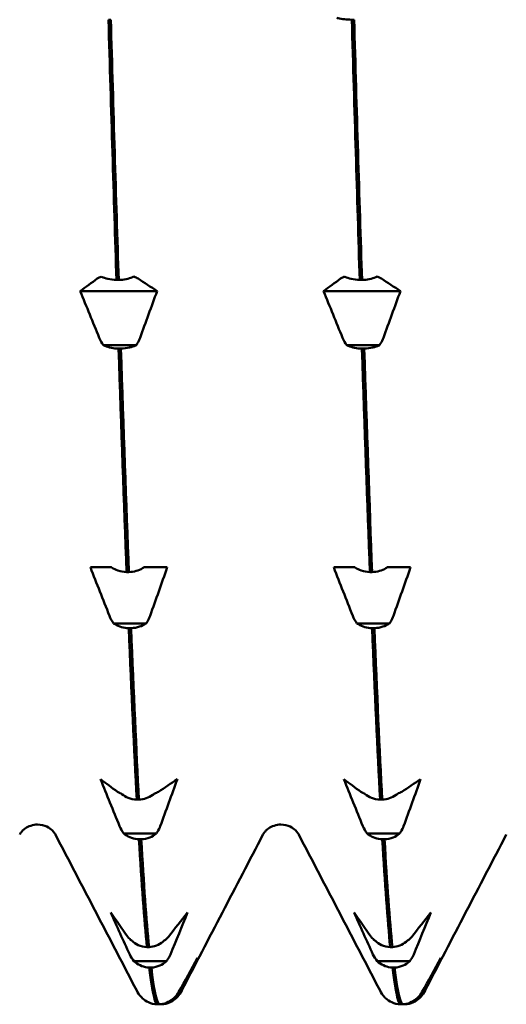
# Model space of a CAD drawing. Header units: millimetres. Extents: x 41 to 198, y 72 to 247.
# Tile 7 of 39: x 108.4 to 112.04, y 124.32 to 131.67. Entities that reach past the tile are written whole.
import ezdxf

# ---------------------------------------------------------------- set-up
doc = ezdxf.new("R2010")
doc.units = ezdxf.units.MM
doc.layers.add('Видимый контур (ГОСТ)', color=7, linetype='Continuous', lineweight=50)

msp = doc.modelspace()

# ---------------------------------------------------------------- linework, layer by layer
at = {"layer": 'Видимый контур (ГОСТ)'}
for p, q in [((109.0837, 131.6703), (109.0667, 131.6703)), ((110.8998, 131.6703), (110.8828, 131.6703)), ((109.1258, 129.729), (109.1428, 129.729)), ((110.9419, 129.729), (110.9589, 129.729)), ((109.4292, 129.6457), (108.856, 129.6457)), ((111.2453, 129.6457), (110.6721, 129.6457)), ((109.2726, 129.2418), (109.0292, 129.2418)), ((109.1594, 129.2167), (109.1424, 129.2167)), ((111.0887, 129.2418), (110.8453, 129.2418)), ((110.9755, 129.2167), (110.9585, 129.2167)), ((108.9316, 127.585), (109.0589, 127.585)), ((109.0589, 127.585), (109.0882, 127.585)), ((109.2015, 127.5496), (109.2184, 127.5496)), ((109.3316, 127.585), (109.3631, 127.585)), ((109.3631, 127.585), (109.5049, 127.585)), ((110.7477, 127.585), (110.875, 127.585)), ((110.875, 127.585), (110.9043, 127.585)), ((111.0176, 127.5496), (111.0345, 127.5496)), ((111.1477, 127.585), (111.1792, 127.585)), ((111.1792, 127.585), (111.321, 127.585)), ((109.3483, 127.1668), (109.1049, 127.1668)), ((111.1644, 127.1668), (110.921, 127.1668)), ((109.235, 127.1314), (109.2181, 127.1314)), ((111.0511, 127.1314), (111.0342, 127.1314)), ((109.2771, 125.8522), (109.2941, 125.8522)), ((111.0932, 125.8522), (111.1102, 125.8522)), ((109.4239, 125.5998), (109.1806, 125.5998)), ((109.3107, 125.5565), (109.2937, 125.5565)), ((111.24, 125.5998), (110.9967, 125.5998)), ((111.1268, 125.5565), (111.1098, 125.5565)), ((109.3528, 124.7523), (109.3698, 124.7523)), ((111.1689, 124.7523), (111.1859, 124.7523)), ((109.4996, 124.6476), (109.2563, 124.6476)), ((109.3864, 124.5993), (109.3694, 124.5993)), ((111.3157, 124.6476), (111.0724, 124.6476)), ((111.2025, 124.5993), (111.1855, 124.5993)), ((109.5753, 124.375), (109.5586, 124.375)), ((111.3914, 124.375), (111.3747, 124.375)), ((109.4285, 124.325), (109.4455, 124.325)), ((109.4621, 124.325), (109.4455, 124.325)), ((111.2446, 124.325), (111.2616, 124.325)), ((111.2782, 124.325), (111.2616, 124.325))]:
    msp.add_line(p, q, dxfattribs=at)
for points in [[(109.0667, 131.6703), (109.0864, 130.9981), (109.1061, 130.3464), (109.1258, 129.729)], [(109.1428, 129.729), (109.1231, 130.3464), (109.1034, 130.9981), (109.0837, 131.6703)], [(110.8828, 131.6703), (110.9025, 130.9981), (110.9222, 130.3464), (110.9419, 129.729)], [(110.9589, 129.729), (110.9392, 130.3464), (110.9195, 130.9981), (110.8998, 131.6703)], [(108.856, 129.6457), (108.8979, 129.6769), (108.9403, 129.7081), (108.9833, 129.7392)], [(109.2559, 129.754), (109.2684, 129.7496), (109.279, 129.7447), (109.2874, 129.7392)], [(109.2874, 129.7392), (109.3351, 129.7081), (109.3823, 129.6769), (109.4292, 129.6457)], [(110.6721, 129.6457), (110.714, 129.6769), (110.7564, 129.7081), (110.7994, 129.7392)], [(111.072, 129.754), (111.0845, 129.7496), (111.0951, 129.7447), (111.1035, 129.7392)], [(111.1035, 129.7392), (111.1512, 129.7081), (111.1984, 129.6769), (111.2453, 129.6457)], [(108.9977, 129.2971), (108.9501, 129.413), (108.9028, 129.5293), (108.856, 129.6457)], [(109.4292, 129.6457), (109.3873, 129.5293), (109.3448, 129.413), (109.3019, 129.2971)], [(110.8138, 129.2971), (110.7662, 129.413), (110.7189, 129.5293), (110.6721, 129.6457)], [(111.2453, 129.6457), (111.2034, 129.5293), (111.1609, 129.413), (111.118, 129.2971)], [(109.0292, 129.2418), (109.0168, 129.258), (109.0061, 129.2766), (108.9977, 129.2971)], [(110.8453, 129.2418), (110.8329, 129.258), (110.8222, 129.2766), (110.8138, 129.2971)], [(109.1424, 129.2167), (109.1621, 128.6194), (109.1818, 128.0598), (109.2015, 127.5496)], [(109.2184, 127.5496), (109.1987, 128.0598), (109.1791, 128.6194), (109.1594, 129.2167)], [(110.9585, 129.2167), (110.9782, 128.6194), (110.9979, 128.0598), (111.0176, 127.5496)], [(111.0345, 127.5496), (111.0148, 128.0598), (110.9952, 128.6194), (110.9755, 129.2167)], [(109.0734, 127.2241), (109.0258, 127.3441), (108.9785, 127.4645), (108.9316, 127.585)], [(109.5049, 127.585), (109.463, 127.4644), (109.4205, 127.3441), (109.3776, 127.2241)], [(110.8895, 127.2241), (110.8419, 127.3441), (110.7946, 127.4645), (110.7477, 127.585)], [(111.321, 127.585), (111.2791, 127.4644), (111.2366, 127.3441), (111.1937, 127.2241)], [(109.1049, 127.1668), (109.0924, 127.1836), (109.0818, 127.2028), (109.0734, 127.2241)], [(110.921, 127.1668), (110.9085, 127.1836), (110.8979, 127.2028), (110.8895, 127.2241)], [(109.2181, 127.1314), (109.2377, 126.6497), (109.2574, 126.2203), (109.2771, 125.8522)], [(109.2941, 125.8522), (109.2744, 126.2203), (109.2547, 126.6497), (109.235, 127.1314)], [(111.0342, 127.1314), (111.0538, 126.6497), (111.0735, 126.2203), (111.0932, 125.8522)], [(111.1102, 125.8522), (111.0905, 126.2203), (111.0708, 126.6497), (111.0511, 127.1314)], [(109.149, 125.6551), (109.1014, 125.7711), (109.0541, 125.8873), (109.0073, 126.0038)], [(109.0073, 126.0038), (109.0492, 125.9726), (109.0917, 125.9414), (109.1346, 125.9104)], [(109.4388, 125.9104), (109.4864, 125.9414), (109.5337, 125.9726), (109.5805, 126.0038)], [(109.5805, 126.0038), (109.5386, 125.8873), (109.4962, 125.7711), (109.4532, 125.6551)], [(110.9651, 125.6551), (110.9175, 125.7711), (110.8702, 125.8873), (110.8234, 126.0038)], [(110.8234, 126.0038), (110.8653, 125.9726), (110.9078, 125.9414), (110.9507, 125.9104)], [(111.2549, 125.9104), (111.3025, 125.9414), (111.3498, 125.9726), (111.3966, 126.0038)], [(111.3966, 126.0038), (111.3547, 125.8873), (111.3123, 125.7711), (111.2693, 125.6551)], [(109.4073, 125.8955), (109.4197, 125.8999), (109.4304, 125.9049), (109.4388, 125.9104)], [(111.2234, 125.8955), (111.2358, 125.8999), (111.2465, 125.9049), (111.2549, 125.9104)], [(109.1806, 125.5998), (109.1681, 125.616), (109.1575, 125.6346), (109.149, 125.6551)], [(110.9967, 125.5998), (110.9842, 125.616), (110.9736, 125.6346), (110.9651, 125.6551)], [(109.2775, 124.4274), (109.0752, 124.8153), (108.873, 125.2032), (108.6707, 125.591)], [(109.2937, 125.5565), (109.3134, 125.2232), (109.3331, 124.9533), (109.3528, 124.7523)], [(109.3698, 124.7523), (109.3501, 124.9533), (109.3304, 125.2232), (109.3107, 125.5565)], [(110.2198, 125.591), (110.0175, 125.2032), (109.8153, 124.8153), (109.6131, 124.4274)], [(111.0936, 124.4274), (110.8913, 124.8153), (110.6891, 125.2032), (110.4868, 125.591)], [(111.1098, 125.5565), (111.1295, 125.2232), (111.1492, 124.9533), (111.1689, 124.7523)], [(111.1859, 124.7523), (111.1662, 124.9533), (111.1465, 125.2232), (111.1268, 125.5565)], [(112.0359, 125.591), (111.8336, 125.2032), (111.6314, 124.8153), (111.4292, 124.4274)], [(109.2247, 124.6972), (109.1771, 124.8011), (109.1298, 124.9054), (109.083, 125.0098)], [(109.083, 125.0098), (109.1249, 124.9495), (109.1673, 124.8893), (109.2103, 124.8293)], [(109.5145, 124.8293), (109.5621, 124.8893), (109.6094, 124.9495), (109.6562, 125.0098)], [(109.6562, 125.0098), (109.6143, 124.9053), (109.5718, 124.8011), (109.5289, 124.6972)], [(111.0408, 124.6972), (110.9932, 124.8011), (110.9459, 124.9054), (110.8991, 125.0098)], [(110.8991, 125.0098), (110.941, 124.9495), (110.9834, 124.8893), (111.0264, 124.8293)], [(111.3306, 124.8293), (111.3782, 124.8893), (111.4255, 124.9495), (111.4723, 125.0098)], [(111.4723, 125.0098), (111.4304, 124.9053), (111.3879, 124.8011), (111.345, 124.6972)], [(109.4829, 124.8007), (109.4954, 124.809), (109.506, 124.8187), (109.5145, 124.8293)], [(111.299, 124.8007), (111.3115, 124.809), (111.3221, 124.8187), (111.3306, 124.8293)], [(109.2563, 124.6476), (109.2438, 124.6621), (109.2331, 124.6788), (109.2247, 124.6972)], [(109.5901, 124.4155), (109.6377, 124.5004), (109.685, 124.5855), (109.7319, 124.6707)], [(109.7319, 124.6707), (109.69, 124.5855), (109.6475, 124.5004), (109.6046, 124.4155)], [(111.0724, 124.6476), (111.0599, 124.6621), (111.0492, 124.6788), (111.0408, 124.6972)], [(111.4062, 124.4155), (111.4538, 124.5004), (111.5011, 124.5855), (111.548, 124.6707)], [(111.548, 124.6707), (111.5061, 124.5855), (111.4636, 124.5004), (111.4207, 124.4155)], [(109.3694, 124.5993), (109.3891, 124.4372), (109.4088, 124.3451), (109.4285, 124.325)], [(109.4455, 124.325), (109.4258, 124.3451), (109.4061, 124.4372), (109.3864, 124.5993)], [(111.1855, 124.5993), (111.2052, 124.4372), (111.2249, 124.3451), (111.2446, 124.325)], [(111.2616, 124.325), (111.2419, 124.3451), (111.2222, 124.4372), (111.2025, 124.5993)], [(109.3143, 124.3759), (109.2948, 124.3959), (109.2851, 124.4128), (109.2775, 124.4274)], [(109.3143, 124.3759), (109.3146, 124.3756), (109.3149, 124.3753), (109.3152, 124.375)], [(109.5586, 124.375), (109.5711, 124.3869), (109.5817, 124.4005), (109.5901, 124.4155)], [(109.6131, 124.4274), (109.6055, 124.4128), (109.5957, 124.3959), (109.5762, 124.3759)], [(111.1304, 124.3759), (111.1109, 124.3959), (111.1012, 124.4128), (111.0936, 124.4274)], [(111.1304, 124.3759), (111.1307, 124.3756), (111.131, 124.3753), (111.1313, 124.375)], [(111.3747, 124.375), (111.3872, 124.3869), (111.3978, 124.4005), (111.4062, 124.4155)], [(111.4292, 124.4274), (111.4216, 124.4128), (111.4118, 124.3959), (111.3923, 124.3759)]]:
    msp.add_open_spline(points, degree=3, dxfattribs=at)
for points, knots in [([(110.8828, 131.6703), (110.8641, 131.6706), (110.8457, 131.6716), (110.8109, 131.6751), (110.7947, 131.6776), (110.7767, 131.6815), (110.7731, 131.6824), (110.7697, 131.6833)], [-0.01787812, -0.01787812, -0.01787812, -0.01787812, -0.01226619, -0.01226619, -0.00665478, -0.00665478, -0.00518933, -0.00518933, -0.00518933, -0.00518933]), ([(108.9833, 129.7392), (108.9888, 129.7431), (108.9957, 129.747), (109.0068, 129.7518), (109.0096, 129.7529), (109.0126, 129.754)], [-0.020025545, -0.020025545, -0.020025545, -0.020025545, -0.015139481, -0.015139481, -0.013604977, -0.013604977, -0.013604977, -0.013604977]), ([(109.0126, 129.754), (109.0136, 129.7535), (109.0146, 129.753), (109.0292, 129.746), (109.0447, 129.7407), (109.0819, 129.7321), (109.1036, 129.7295), (109.1258, 129.729)], [-0.01270114, -0.01270114, -0.01270114, -0.01270114, -0.01227254, -0.01227254, -0.00665765, -0.00665765, 0, 0, 0, 0]), ([(109.1428, 129.729), (109.1615, 129.7294), (109.1799, 129.7313), (109.2147, 129.7382), (109.2309, 129.743), (109.2489, 129.7506), (109.2525, 129.7523), (109.2559, 129.754)], [-0.01787812, -0.01787812, -0.01787812, -0.01787812, -0.01226619, -0.01226619, -0.00665478, -0.00665478, -0.00518933, -0.00518933, -0.00518933, -0.00518933]), ([(110.7994, 129.7392), (110.8049, 129.7431), (110.8118, 129.747), (110.8229, 129.7518), (110.8257, 129.7529), (110.8287, 129.754)], [-0.020025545, -0.020025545, -0.020025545, -0.020025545, -0.015139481, -0.015139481, -0.013604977, -0.013604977, -0.013604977, -0.013604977]), ([(110.8287, 129.754), (110.8297, 129.7535), (110.8307, 129.753), (110.8453, 129.746), (110.8608, 129.7407), (110.898, 129.7321), (110.9197, 129.7295), (110.9419, 129.729)], [-0.01270114, -0.01270114, -0.01270114, -0.01270114, -0.01227254, -0.01227254, -0.00665765, -0.00665765, 0, 0, 0, 0]), ([(110.9589, 129.729), (110.9776, 129.7294), (110.996, 129.7313), (111.0308, 129.7382), (111.047, 129.743), (111.065, 129.7506), (111.0686, 129.7523), (111.072, 129.754)], [-0.01787812, -0.01787812, -0.01787812, -0.01787812, -0.01226619, -0.01226619, -0.00665478, -0.00665478, -0.00518933, -0.00518933, -0.00518933, -0.00518933]), ([(109.3019, 129.2971), (109.2964, 129.2822), (109.2895, 129.2677), (109.2784, 129.25), (109.2756, 129.2458), (109.2726, 129.2418)], [-0.020025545, -0.020025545, -0.020025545, -0.020025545, -0.015139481, -0.015139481, -0.013604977, -0.013604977, -0.013604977, -0.013604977]), ([(111.118, 129.2971), (111.1125, 129.2822), (111.1056, 129.2677), (111.0945, 129.25), (111.0917, 129.2458), (111.0887, 129.2418)], [-0.020025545, -0.020025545, -0.020025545, -0.020025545, -0.015139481, -0.015139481, -0.013604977, -0.013604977, -0.013604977, -0.013604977]), ([(109.1424, 129.2167), (109.1237, 129.2172), (109.1053, 129.2191), (109.0704, 129.2259), (109.0543, 129.2308), (109.0363, 129.2384), (109.0327, 129.24), (109.0292, 129.2418)], [-0.01787812, -0.01787812, -0.01787812, -0.01787812, -0.01226619, -0.01226619, -0.00665478, -0.00665478, -0.00518933, -0.00518933, -0.00518933, -0.00518933]), ([(109.2726, 129.2418), (109.2716, 129.2412), (109.2706, 129.2407), (109.256, 129.2338), (109.2404, 129.2285), (109.2033, 129.2199), (109.1815, 129.2172), (109.1594, 129.2167)], [-0.01270114, -0.01270114, -0.01270114, -0.01270114, -0.01227254, -0.01227254, -0.00665765, -0.00665765, 0, 0, 0, 0]), ([(110.9585, 129.2167), (110.9398, 129.2172), (110.9214, 129.2191), (110.8865, 129.2259), (110.8704, 129.2308), (110.8524, 129.2384), (110.8488, 129.24), (110.8453, 129.2418)], [-0.01787812, -0.01787812, -0.01787812, -0.01787812, -0.01226619, -0.01226619, -0.00665478, -0.00665478, -0.00518933, -0.00518933, -0.00518933, -0.00518933]), ([(111.0887, 129.2418), (111.0877, 129.2412), (111.0867, 129.2407), (111.0721, 129.2338), (111.0565, 129.2285), (111.0194, 129.2199), (110.9976, 129.2172), (110.9755, 129.2167)], [-0.01270114, -0.01270114, -0.01270114, -0.01270114, -0.01227254, -0.01227254, -0.00665765, -0.00665765, 0, 0, 0, 0]), ([(109.0882, 127.585), (109.0892, 127.5843), (109.0903, 127.5836), (109.1048, 127.5738), (109.1204, 127.5663), (109.1575, 127.5541), (109.1793, 127.5503), (109.2015, 127.5496)], [-0.01270114, -0.01270114, -0.01270114, -0.01270114, -0.01227254, -0.01227254, -0.00665765, -0.00665765, 0, 0, 0, 0]), ([(109.2184, 127.5496), (109.2371, 127.5502), (109.2555, 127.553), (109.2904, 127.5626), (109.3066, 127.5695), (109.3246, 127.5802), (109.3282, 127.5826), (109.3316, 127.585)], [-0.01787812, -0.01787812, -0.01787812, -0.01787812, -0.01226619, -0.01226619, -0.00665478, -0.00665478, -0.00518933, -0.00518933, -0.00518933, -0.00518933]), ([(110.9043, 127.585), (110.9053, 127.5843), (110.9064, 127.5836), (110.9209, 127.5738), (110.9365, 127.5663), (110.9736, 127.5541), (110.9954, 127.5503), (111.0176, 127.5496)], [-0.01270114, -0.01270114, -0.01270114, -0.01270114, -0.01227254, -0.01227254, -0.00665765, -0.00665765, 0, 0, 0, 0]), ([(111.0345, 127.5496), (111.0532, 127.5502), (111.0716, 127.553), (111.1065, 127.5626), (111.1227, 127.5695), (111.1407, 127.5802), (111.1443, 127.5826), (111.1477, 127.585)], [-0.01787812, -0.01787812, -0.01787812, -0.01787812, -0.01226619, -0.01226619, -0.00665478, -0.00665478, -0.00518933, -0.00518933, -0.00518933, -0.00518933]), ([(109.3776, 127.2241), (109.3721, 127.2087), (109.3651, 127.1937), (109.354, 127.1753), (109.3512, 127.171), (109.3483, 127.1668)], [-0.020025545, -0.020025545, -0.020025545, -0.020025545, -0.015139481, -0.015139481, -0.013604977, -0.013604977, -0.013604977, -0.013604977]), ([(111.1937, 127.2241), (111.1882, 127.2087), (111.1812, 127.1937), (111.1701, 127.1753), (111.1673, 127.171), (111.1644, 127.1668)], [-0.020025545, -0.020025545, -0.020025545, -0.020025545, -0.015139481, -0.015139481, -0.013604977, -0.013604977, -0.013604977, -0.013604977]), ([(109.2181, 127.1314), (109.1994, 127.132), (109.1809, 127.1348), (109.1461, 127.1444), (109.1299, 127.1512), (109.1119, 127.162), (109.1083, 127.1643), (109.1049, 127.1668)], [-0.01787812, -0.01787812, -0.01787812, -0.01787812, -0.01226619, -0.01226619, -0.00665478, -0.00665478, -0.00518933, -0.00518933, -0.00518933, -0.00518933]), ([(109.3483, 127.1668), (109.3473, 127.1661), (109.3462, 127.1654), (109.3317, 127.1555), (109.3161, 127.148), (109.279, 127.1359), (109.2572, 127.1321), (109.235, 127.1314)], [-0.01270114, -0.01270114, -0.01270114, -0.01270114, -0.01227254, -0.01227254, -0.00665765, -0.00665765, 0, 0, 0, 0]), ([(111.0342, 127.1314), (111.0155, 127.132), (110.997, 127.1348), (110.9622, 127.1444), (110.946, 127.1512), (110.928, 127.162), (110.9244, 127.1643), (110.921, 127.1668)], [-0.01787812, -0.01787812, -0.01787812, -0.01787812, -0.01226619, -0.01226619, -0.00665478, -0.00665478, -0.00518933, -0.00518933, -0.00518933, -0.00518933]), ([(111.1644, 127.1668), (111.1634, 127.1661), (111.1623, 127.1654), (111.1478, 127.1555), (111.1322, 127.148), (111.0951, 127.1359), (111.0733, 127.1321), (111.0511, 127.1314)], [-0.01270114, -0.01270114, -0.01270114, -0.01270114, -0.01227254, -0.01227254, -0.00665765, -0.00665765, 0, 0, 0, 0]), ([(109.1346, 125.9104), (109.1401, 125.9064), (109.147, 125.9025), (109.1581, 125.8977), (109.1609, 125.8966), (109.1639, 125.8955)], [-0.020025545, -0.020025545, -0.020025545, -0.020025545, -0.015139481, -0.015139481, -0.013604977, -0.013604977, -0.013604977, -0.013604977]), ([(110.9507, 125.9104), (110.9562, 125.9064), (110.9631, 125.9025), (110.9742, 125.8977), (110.977, 125.8966), (110.98, 125.8955)], [-0.020025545, -0.020025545, -0.020025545, -0.020025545, -0.015139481, -0.015139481, -0.013604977, -0.013604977, -0.013604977, -0.013604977]), ([(109.1639, 125.8955), (109.1649, 125.8947), (109.1659, 125.8938), (109.1805, 125.8817), (109.1961, 125.8726), (109.2332, 125.8577), (109.255, 125.8531), (109.2771, 125.8522)], [-0.01270114, -0.01270114, -0.01270114, -0.01270114, -0.01227254, -0.01227254, -0.00665765, -0.00665765, 0, 0, 0, 0]), ([(109.2941, 125.8522), (109.3128, 125.8529), (109.3312, 125.8563), (109.3661, 125.8681), (109.3822, 125.8765), (109.4002, 125.8897), (109.4038, 125.8925), (109.4073, 125.8955)], [-0.01787812, -0.01787812, -0.01787812, -0.01787812, -0.01226619, -0.01226619, -0.00665478, -0.00665478, -0.00518933, -0.00518933, -0.00518933, -0.00518933]), ([(110.98, 125.8955), (110.981, 125.8947), (110.982, 125.8938), (110.9966, 125.8817), (111.0122, 125.8726), (111.0493, 125.8577), (111.0711, 125.8531), (111.0932, 125.8522)], [-0.01270114, -0.01270114, -0.01270114, -0.01270114, -0.01227254, -0.01227254, -0.00665765, -0.00665765, 0, 0, 0, 0]), ([(111.1102, 125.8522), (111.1289, 125.8529), (111.1473, 125.8563), (111.1822, 125.8681), (111.1983, 125.8765), (111.2163, 125.8897), (111.2199, 125.8925), (111.2234, 125.8955)], [-0.01787812, -0.01787812, -0.01787812, -0.01787812, -0.01226619, -0.01226619, -0.00665478, -0.00665478, -0.00518933, -0.00518933, -0.00518933, -0.00518933]), ([(108.5372, 125.6658), (108.5015, 125.6658), (108.4676, 125.6521), (108.4293, 125.6258), (108.4195, 125.6142), (108.4079, 125.5988), (108.4053, 125.594), (108.4037, 125.591)], [0, 0, 0, 0, 0.02199959, 0.02199959, 0.04095181, 0.04095181, 0.05821463, 0.05821463, 0.05821463, 0.05821463]), ([(108.6707, 125.591), (108.6682, 125.5958), (108.6634, 125.6063), (108.6369, 125.6316), (108.6237, 125.642), (108.5867, 125.6594), (108.5621, 125.6658), (108.5372, 125.6658)], [0, 0, 0, 0, 0.02813977, 0.02813977, 0.04291563, 0.04291563, 0.05823978, 0.05823978, 0.05823978, 0.05823978]), ([(109.4532, 125.6551), (109.4477, 125.6402), (109.4408, 125.6258), (109.4297, 125.608), (109.4269, 125.6039), (109.4239, 125.5998)], [-0.020025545, -0.020025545, -0.020025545, -0.020025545, -0.015139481, -0.015139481, -0.013604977, -0.013604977, -0.013604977, -0.013604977]), ([(110.3533, 125.6658), (110.3176, 125.6658), (110.2837, 125.6521), (110.2454, 125.6258), (110.2356, 125.6142), (110.224, 125.5988), (110.2214, 125.594), (110.2198, 125.591)], [0, 0, 0, 0, 0.02199959, 0.02199959, 0.04095181, 0.04095181, 0.05821463, 0.05821463, 0.05821463, 0.05821463]), ([(110.4868, 125.591), (110.4843, 125.5958), (110.4795, 125.6063), (110.453, 125.6316), (110.4398, 125.642), (110.4028, 125.6594), (110.3782, 125.6658), (110.3533, 125.6658)], [0, 0, 0, 0, 0.02813977, 0.02813977, 0.04291563, 0.04291563, 0.05823978, 0.05823978, 0.05823978, 0.05823978]), ([(111.2693, 125.6551), (111.2638, 125.6402), (111.2569, 125.6258), (111.2458, 125.608), (111.243, 125.6039), (111.24, 125.5998)], [-0.020025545, -0.020025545, -0.020025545, -0.020025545, -0.015139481, -0.015139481, -0.013604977, -0.013604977, -0.013604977, -0.013604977]), ([(109.2937, 125.5565), (109.275, 125.5572), (109.2566, 125.5606), (109.2218, 125.5724), (109.2056, 125.5808), (109.1876, 125.5939), (109.184, 125.5968), (109.1806, 125.5998)], [-0.01787812, -0.01787812, -0.01787812, -0.01787812, -0.01226619, -0.01226619, -0.00665478, -0.00665478, -0.00518933, -0.00518933, -0.00518933, -0.00518933]), ([(109.4239, 125.5998), (109.4229, 125.5989), (109.4219, 125.5981), (109.4073, 125.586), (109.3918, 125.5768), (109.3546, 125.5619), (109.3329, 125.5573), (109.3107, 125.5565)], [-0.01270114, -0.01270114, -0.01270114, -0.01270114, -0.01227254, -0.01227254, -0.00665765, -0.00665765, 0, 0, 0, 0]), ([(111.1098, 125.5565), (111.0911, 125.5572), (111.0727, 125.5606), (111.0379, 125.5724), (111.0217, 125.5808), (111.0037, 125.5939), (111.0001, 125.5968), (110.9967, 125.5998)], [-0.01787812, -0.01787812, -0.01787812, -0.01787812, -0.01226619, -0.01226619, -0.00665478, -0.00665478, -0.00518933, -0.00518933, -0.00518933, -0.00518933]), ([(111.24, 125.5998), (111.239, 125.5989), (111.238, 125.5981), (111.2234, 125.586), (111.2079, 125.5768), (111.1707, 125.5619), (111.149, 125.5573), (111.1268, 125.5565)], [-0.01270114, -0.01270114, -0.01270114, -0.01270114, -0.01227254, -0.01227254, -0.00665765, -0.00665765, 0, 0, 0, 0]), ([(109.2103, 124.8293), (109.2158, 124.8216), (109.2227, 124.8141), (109.2338, 124.8049), (109.2366, 124.8028), (109.2396, 124.8007)], [-0.020025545, -0.020025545, -0.020025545, -0.020025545, -0.015139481, -0.015139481, -0.013604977, -0.013604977, -0.013604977, -0.013604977]), ([(109.2396, 124.8007), (109.2406, 124.7997), (109.2416, 124.7987), (109.2562, 124.7853), (109.2717, 124.775), (109.3089, 124.7584), (109.3306, 124.7533), (109.3528, 124.7523)], [-0.01270114, -0.01270114, -0.01270114, -0.01270114, -0.01227254, -0.01227254, -0.00665765, -0.00665765, 0, 0, 0, 0]), ([(109.3698, 124.7523), (109.3885, 124.7531), (109.4069, 124.7569), (109.4417, 124.7701), (109.4579, 124.7794), (109.4759, 124.7941), (109.4795, 124.7973), (109.4829, 124.8007)], [-0.01787812, -0.01787812, -0.01787812, -0.01787812, -0.01226619, -0.01226619, -0.00665478, -0.00665478, -0.00518933, -0.00518933, -0.00518933, -0.00518933]), ([(111.0264, 124.8293), (111.0319, 124.8216), (111.0388, 124.8141), (111.0499, 124.8049), (111.0527, 124.8028), (111.0557, 124.8007)], [-0.020025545, -0.020025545, -0.020025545, -0.020025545, -0.015139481, -0.015139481, -0.013604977, -0.013604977, -0.013604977, -0.013604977]), ([(111.0557, 124.8007), (111.0567, 124.7997), (111.0577, 124.7987), (111.0723, 124.7853), (111.0878, 124.775), (111.125, 124.7584), (111.1467, 124.7533), (111.1689, 124.7523)], [-0.01270114, -0.01270114, -0.01270114, -0.01270114, -0.01227254, -0.01227254, -0.00665765, -0.00665765, 0, 0, 0, 0]), ([(111.1859, 124.7523), (111.2046, 124.7531), (111.223, 124.7569), (111.2578, 124.7701), (111.274, 124.7794), (111.292, 124.7941), (111.2956, 124.7973), (111.299, 124.8007)], [-0.01787812, -0.01787812, -0.01787812, -0.01787812, -0.01226619, -0.01226619, -0.00665478, -0.00665478, -0.00518933, -0.00518933, -0.00518933, -0.00518933]), ([(109.5289, 124.6972), (109.5234, 124.6838), (109.5165, 124.6709), (109.5054, 124.6549), (109.5026, 124.6512), (109.4996, 124.6476)], [-0.020025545, -0.020025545, -0.020025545, -0.020025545, -0.015139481, -0.015139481, -0.013604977, -0.013604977, -0.013604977, -0.013604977]), ([(111.345, 124.6972), (111.3395, 124.6838), (111.3326, 124.6709), (111.3215, 124.6549), (111.3187, 124.6512), (111.3157, 124.6476)], [-0.020025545, -0.020025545, -0.020025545, -0.020025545, -0.015139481, -0.015139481, -0.013604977, -0.013604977, -0.013604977, -0.013604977]), ([(109.3694, 124.5993), (109.3507, 124.6001), (109.3323, 124.6038), (109.2975, 124.617), (109.2813, 124.6263), (109.2633, 124.641), (109.2597, 124.6442), (109.2563, 124.6476)], [-0.01787812, -0.01787812, -0.01787812, -0.01787812, -0.01226619, -0.01226619, -0.00665478, -0.00665478, -0.00518933, -0.00518933, -0.00518933, -0.00518933]), ([(109.4996, 124.6476), (109.4986, 124.6466), (109.4976, 124.6456), (109.483, 124.6322), (109.4674, 124.6219), (109.4303, 124.6053), (109.4085, 124.6002), (109.3864, 124.5993)], [-0.01270114, -0.01270114, -0.01270114, -0.01270114, -0.01227254, -0.01227254, -0.00665765, -0.00665765, 0, 0, 0, 0]), ([(111.1855, 124.5993), (111.1668, 124.6001), (111.1484, 124.6038), (111.1136, 124.617), (111.0974, 124.6263), (111.0794, 124.641), (111.0758, 124.6442), (111.0724, 124.6476)], [-0.01787812, -0.01787812, -0.01787812, -0.01787812, -0.01226619, -0.01226619, -0.00665478, -0.00665478, -0.00518933, -0.00518933, -0.00518933, -0.00518933]), ([(111.3157, 124.6476), (111.3147, 124.6466), (111.3137, 124.6456), (111.2991, 124.6322), (111.2835, 124.6219), (111.2464, 124.6053), (111.2246, 124.6002), (111.2025, 124.5993)], [-0.01270114, -0.01270114, -0.01270114, -0.01270114, -0.01227254, -0.01227254, -0.00665765, -0.00665765, 0, 0, 0, 0]), ([(109.3152, 124.375), (109.3162, 124.374), (109.3173, 124.373), (109.3318, 124.3591), (109.3474, 124.3485), (109.3845, 124.3313), (109.4063, 124.326), (109.4285, 124.325)], [-0.01270114, -0.01270114, -0.01270114, -0.01270114, -0.01227254, -0.01227254, -0.00665765, -0.00665765, 0, 0, 0, 0]), ([(109.4455, 124.325), (109.4641, 124.3258), (109.4826, 124.3297), (109.5174, 124.3434), (109.5336, 124.353), (109.5516, 124.3682), (109.5552, 124.3715), (109.5586, 124.375)], [-0.01787812, -0.01787812, -0.01787812, -0.01787812, -0.01226619, -0.01226619, -0.00665478, -0.00665478, -0.00518933, -0.00518933, -0.00518933, -0.00518933]), ([(109.5753, 124.375), (109.5743, 124.374), (109.5733, 124.373), (109.5587, 124.3591), (109.5431, 124.3485), (109.506, 124.3313), (109.4842, 124.326), (109.4621, 124.325)], [-0.01270114, -0.01270114, -0.01270114, -0.01270114, -0.01227254, -0.01227254, -0.00665765, -0.00665765, 0, 0, 0, 0]), ([(109.6046, 124.4155), (109.5991, 124.4046), (109.5921, 124.394), (109.581, 124.381), (109.5782, 124.378), (109.5753, 124.375)], [-0.020025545, -0.020025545, -0.020025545, -0.020025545, -0.015139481, -0.015139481, -0.013604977, -0.013604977, -0.013604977, -0.013604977]), ([(111.1313, 124.375), (111.1323, 124.374), (111.1334, 124.373), (111.1479, 124.3591), (111.1635, 124.3485), (111.2006, 124.3313), (111.2224, 124.326), (111.2446, 124.325)], [-0.01270114, -0.01270114, -0.01270114, -0.01270114, -0.01227254, -0.01227254, -0.00665765, -0.00665765, 0, 0, 0, 0]), ([(111.2616, 124.325), (111.2802, 124.3258), (111.2987, 124.3297), (111.3335, 124.3434), (111.3497, 124.353), (111.3677, 124.3682), (111.3713, 124.3715), (111.3747, 124.375)], [-0.01787812, -0.01787812, -0.01787812, -0.01787812, -0.01226619, -0.01226619, -0.00665478, -0.00665478, -0.00518933, -0.00518933, -0.00518933, -0.00518933]), ([(111.3914, 124.375), (111.3904, 124.374), (111.3894, 124.373), (111.3748, 124.3591), (111.3592, 124.3485), (111.3221, 124.3313), (111.3003, 124.326), (111.2782, 124.325)], [-0.01270114, -0.01270114, -0.01270114, -0.01270114, -0.01227254, -0.01227254, -0.00665765, -0.00665765, 0, 0, 0, 0]), ([(111.4207, 124.4155), (111.4152, 124.4046), (111.4082, 124.394), (111.3971, 124.381), (111.3943, 124.378), (111.3914, 124.375)], [-0.020025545, -0.020025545, -0.020025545, -0.020025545, -0.015139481, -0.015139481, -0.013604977, -0.013604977, -0.013604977, -0.013604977])]:
    msp.add_open_spline(points, degree=3, knots=knots, dxfattribs=at)

doc.saveas('drawing.dxf')
